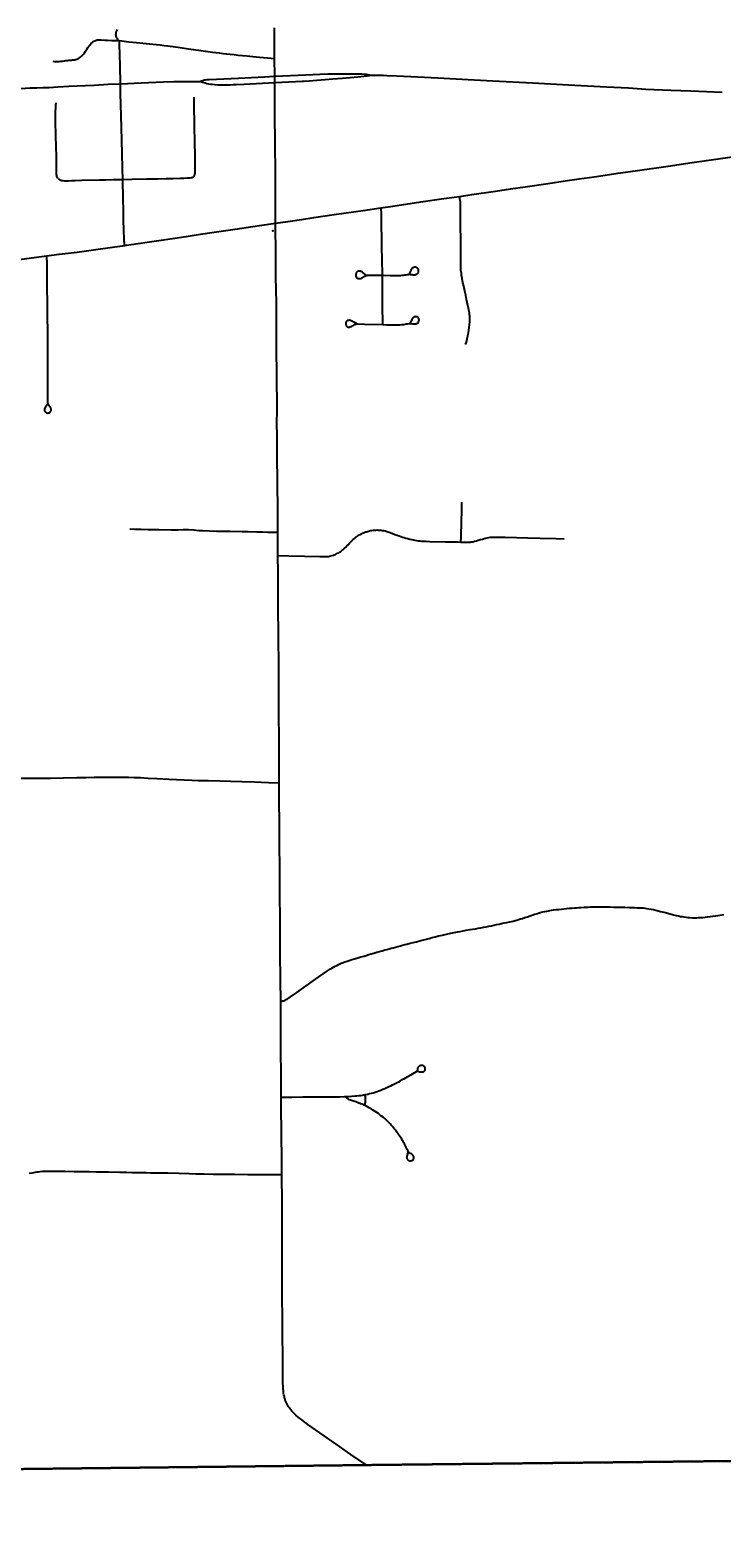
# Model space of a CAD drawing. Header units: feet. Extents: x 2113747 to 2516209, y 960708 to 1356798.
# Tile 5 of 92: x 2284155 to 2291170, y 1089995 to 1105294. Entities that reach past the tile are written whole.
import ezdxf

# ---------------------------------------------------------------- set-up
doc = ezdxf.new("R2010")
doc.units = ezdxf.units.FT
doc.header["$LTSCALE"] = 20
doc.header["$MEASUREMENT"] = 0
doc.linetypes.add('OhDOT_USTN3', pattern=[0.22, 0.165, -0.055])
for name, color, linetype in [('GM_X_Adjacent_County', 251, 'OhDOT_USTN3'), ('GM_X_County', 251, 'OhDOT_USTN3'), ('GM_X_County_Road', 3, 'Continuous'), ('GM_X_State_Location', 251, 'Continuous'), ('GM_X_State_Route', 1, 'Continuous'), ('GM_X_Township', 251, 'OhDOT_USTN3'), ('GM_X_Township_Road', 4, 'Continuous'), ('GM_X_Township_Subdivision', 4, 'Continuous'), ('GM_X_Unincorporated_Location', 2, 'Continuous'), ('GM_X_US_Route', 1, 'Continuous')]:
    doc.layers.add(name, color=color, linetype=linetype)
doc.styles.add('Styledgn030', font='dgn030.shx')

msp = doc.modelspace()

# ---------------------------------------------------------------- linework, layer by layer
at = {"layer": 'GM_X_Adjacent_County', "flags": 128}
msp.add_lwpolyline([(2346501, 996686), (2346283, 996665), (2345680, 996660), (2344145, 996646), (2344130, 996649), (2344060, 996659), (2344005, 996663), (2343946, 996664), (2343923, 996665), (2343899, 996665), (2343806, 996663), (2343772, 996662), (2343731, 996662), (2343640, 996661), (2343440, 996660), (2343358, 996661), (2343347, 996661), (2343337, 996662), (2343275, 996668), (2343254, 996670), (2343129, 996670), (2342883, 996665), (2342703, 996664), (2342492, 996666), (2342051, 996672), (2342025, 996674), (2342005, 996677), (2341988, 996683), (2338743, 996679), (2335510, 996692), (2333434, 996701), (2332100, 996700), (2329181, 996697), (2329152, 995411), (2329124, 994175), (2326840, 994249), (2326566, 994258), (2323302, 994364), (2318495, 994521), (2318418, 991580), (2318389, 990457), (2318357, 989169), (2318255, 985163), (2318188, 982547), (2318166, 981646), (2318061, 978159), (2317909, 973125), (2317887, 972409), (2317774, 968635), (2317750, 967874), (2315491, 967887), (2314260, 967896), (2311196, 967914), (2309088, 967943), (2307368, 967969), (2304256, 968014), (2303811, 968017), (2303354, 968019), (2303003, 968024), (2302648, 968030), (2302233, 968036), (2301830, 968022), (2300402, 968044), (2300069, 968049), (2297101, 968095), (2296592, 968103), (2292919, 968108), (2288216, 968150), (2287501, 968160), (2286951, 968168), (2285626, 968187), (2280722, 968218), (2272659, 968235), (2270238, 968238), (2265711, 968240), (2264331, 968240), (2260640, 968285), (2260946, 968539), (2261456, 968823), (2262477, 969650), (2262984, 969822), (2263502, 969934), (2264011, 970226), (2264085, 970742), (2263732, 971249), (2263225, 971652), (2263021, 971730), (2262781, 971821), (2262721, 971844), (2262214, 971872), (2261703, 971959), (2260105, 972490), (2259584, 972510), (2259079, 972653), (2258559, 972903), (2258050, 972955), (2257525, 973068), (2256998, 973008), (2256626, 972503), (2255796, 970471), (2255025, 968928), (2254521, 968572), (2253837, 968476), (2253355, 968407), (2252800, 968322), (2251259, 968089), (2245496, 967220), (2243670, 966925), (2240387, 966394), (2235785, 965650), (2235507, 965607), (2232817, 965186), (2232372, 965117), (2231408, 964969), (2231146, 964928), (2230233, 964788), (2224423, 963889), (2224410, 963887), (2223431, 963729), (2220392, 963239), (2216348, 962587), (2213677, 962155), (2211388, 961785), (2205329, 960811), (2204689, 960708), (2204662, 968294), (2204646, 972822), (2204646, 972877), (2204618, 980822), (2204600, 985576), (2204621, 987650), (2204548, 994125), (2204539, 995545), (2204528, 997304), (2204524, 998046), (2204498, 1002246), (2204460, 1006231), (2204446, 1007585), (2204396, 1012421), (2204391, 1012891), (2204405, 1018278), (2204394, 1019758), (2204396, 1020517), (2204379, 1020841), (2204391, 1021803), (2204388, 1022494), (2204388, 1022770), (2204388, 1022837), (2204387, 1023044), (2204303, 1026249), (2204359, 1029499), (2204344, 1030439), (2204262, 1034310), (2204255, 1035776), (2204229, 1040690), (2204199, 1046565), (2204184, 1049044), (2204131, 1055650), (2204109, 1058317), (2204108, 1058407), (2204102, 1059211), (2204097, 1059892), (2204085, 1062073), (2204074, 1062671), (2204592, 1062652), (2205426, 1062621), (2210448, 1062486), (2212077, 1062442), (2214252, 1062298), (2216024, 1062234), (2218716, 1062135), (2224371, 1061928), (2226221, 1061860), (2226856, 1061837), (2228638, 1061772), (2234873, 1061544), (2237828, 1061436), (2239174, 1061390), (2240259, 1061347), (2240479, 1061338), (2245773, 1061157), (2247613, 1061077), (2251064, 1060965), (2252022, 1060939), (2254917, 1060860), (2259350, 1060738), (2259905, 1060723), (2262069, 1060670), (2262468, 1060662), (2262494, 1060660), (2262578, 1060658), (2262905, 1060648), (2263523, 1060622), (2264179, 1060605), (2264764, 1060590), (2266030, 1060558), (2267009, 1060529), (2267105, 1064278), (2267119, 1064405), (2267123, 1064546), (2267218, 1067680), (2267224, 1068546), (2267310, 1072879), (2267407, 1076551), (2267570, 1083741), (2267583, 1084035), (2267594, 1084592), (2267628, 1085890), (2267674, 1087762), (2267760, 1089304), (2267778, 1090418), (2268200, 1090405), (2270733, 1090435), (2271751, 1090471), (2272585, 1090487), (2273842, 1090511), (2274067, 1090515), (2275300, 1090545), (2275354, 1090544), (2275965, 1090561), (2276111, 1090564), (2279737, 1090638), (2280571, 1090646), (2281184, 1090660), (2283974, 1090692), (2287536, 1090733), (2291695, 1090779), (2294190, 1090795), (2294565, 1090800), (2298147, 1090820), (2299145, 1090827), (2299895, 1090831), (2301402, 1090840), (2307056, 1090903), (2313863, 1090917), (2318107, 1090974), (2324108, 1091056), (2326732, 1091091), (2326938, 1091094), (2328615, 1091117), (2328725, 1091118), (2331837, 1091161), (2333216, 1091180), (2335157, 1091206), (2341799, 1091296), (2342697, 1091308), (2345661, 1091348), (2348514, 1091386), (2352195, 1091435), (2355371, 1091477), (2358848, 1091522), (2358880, 1089100), (2358989, 1081862), (2359077, 1075795), (2359100, 1074264), (2359117, 1073113), (2359120, 1072859), (2359123, 1070999), (2359121, 1070553), (2359149, 1069014), (2359151, 1068908), (2359157, 1068672), (2359167, 1068297), (2359175, 1067907), (2359177, 1067589), (2359186, 1066908), (2359192, 1066862), (2359197, 1066642), (2359199, 1066419), (2359201, 1066097), (2359204, 1065780), (2359209, 1065466), (2359220, 1064937), (2359220, 1064806), (2359227, 1064612), (2359227, 1064330), (2359261, 1063309), (2359263, 1063113), (2359267, 1062870), (2359287, 1061492), (2359309, 1060000), (2359372, 1054688), (2359375, 1054438), (2359384, 1053642), (2359405, 1051846), (2359411, 1051373), (2359435, 1049379), (2359498, 1044029), (2359500, 1043884), (2359531, 1041219), (2359561, 1038682), (2359563, 1038569), (2359598, 1035611), (2359633, 1032629), (2359687, 1028035), (2359700, 1026946), (2359745, 1022879), (2359781, 1019525), (2359871, 1011833), (2360041, 1004528), (2360047, 1003475), (2360075, 1000767), (2360086, 1000743), (2360092, 1000724), (2360095, 1000700), (2360092, 1000665), (2360090, 1000651), (2360085, 1000617), (2360080, 1000554), (2360079, 1000500), (2360082, 1000454), (2360084, 1000441), (2360087, 1000429), (2360088, 1000406), (2360088, 1000358), (2360097, 998033), (2360102, 996698), (2359652, 996691), (2358952, 996686), (2358943, 996687), (2358419, 996691), (2358033, 996691), (2357318, 996684), (2357119, 996682), (2357033, 996681), (2356729, 996679), (2356356, 996674), (2355850, 996669), (2355636, 996665), (2355399, 996667), (2355207, 996668), (2354923, 996669), (2354630, 996666), (2354311, 996664), (2353876, 996661), (2353810, 996664), (2353790, 996667), (2353730, 996667), (2353580, 996667), (2353354, 996664), (2353227, 996661), (2352936, 996661), (2352543, 996665), (2351984, 996653), (2350868, 996644), (2350165, 996644), (2349779, 996645), (2349617, 996647), (2349487, 996647), (2349403, 996652), (2349327, 996658), (2349265, 996660), (2349206, 996662), (2349161, 996661), (2349080, 996658), (2348736, 996661), (2347330, 996649), (2347068, 996654), (2346837, 996655), (2346771, 996660), (2346660, 996673), (2346582, 996686), (2346523, 996692), (2346501, 996686)], dxfattribs=at)
at = {"layer": 'GM_X_County', "flags": 128}
msp.add_lwpolyline([(2353397, 1222451), (2356858, 1222526), (2358764, 1222568), (2364180, 1222723), (2365829, 1222755), (2369645, 1222836), (2372194, 1222881), (2374472, 1222924), (2379690, 1223029), (2379735, 1219826), (2379742, 1219374), (2379833, 1216178), (2380014, 1209139), (2380003, 1203413), (2380022, 1202249), (2380179, 1195356), (2380181, 1194352), (2380359, 1187412), (2380412, 1186569), (2380419, 1184193), (2380463, 1181823), (2380682, 1170163), (2380746, 1166807), (2380771, 1165044), (2380824, 1161382), (2380824, 1161039), (2380878, 1157552), (2380892, 1156694), (2381026, 1152330), (2381034, 1152023), (2381158, 1145150), (2381235, 1140057), (2381269, 1137568), (2381334, 1132856), (2381336, 1132676), (2381343, 1132210), (2381380, 1130882), (2381388, 1130504), (2381409, 1129491), (2381422, 1128859), (2381524, 1123853), (2381544, 1122872), (2381624, 1118858), (2381679, 1116097), (2382044, 1104151), (2382074, 1096083), (2382125, 1091787), (2380307, 1091766), (2379221, 1091753), (2378988, 1091751), (2374063, 1091696), (2368829, 1091637), (2365146, 1091594), (2364291, 1091584), (2363494, 1091575), (2360811, 1091544), (2360599, 1091542), (2358848, 1091522), (2355371, 1091477), (2352195, 1091435), (2348514, 1091386), (2345661, 1091348), (2342697, 1091308), (2341799, 1091296), (2335157, 1091206), (2333216, 1091180), (2331837, 1091161), (2328725, 1091118), (2328615, 1091117), (2326938, 1091094), (2326732, 1091091), (2324108, 1091056), (2318107, 1090974), (2313863, 1090917), (2307056, 1090903), (2301402, 1090840), (2299895, 1090831), (2299145, 1090827), (2298147, 1090820), (2294565, 1090800), (2294190, 1090795), (2291695, 1090779), (2287536, 1090733), (2283974, 1090692), (2281184, 1090660), (2280571, 1090646), (2279737, 1090638), (2276111, 1090564), (2275965, 1090561), (2275354, 1090544), (2275300, 1090545), (2274067, 1090515), (2274049, 1092053), (2274045, 1093010), (2274019, 1094549), (2274003, 1096382), (2273944, 1101977), (2273923, 1103969), (2273928, 1105260), (2273895, 1107881), (2273890, 1108659), (2273892, 1109492), (2273890, 1109708), (2273889, 1109866), (2273885, 1110318), (2273884, 1110420), (2273881, 1110748), (2273878, 1111173), (2273872, 1111794), (2273868, 1112294), (2273861, 1113069), (2273860, 1113281), (2273857, 1113575), (2273857, 1113636), (2273852, 1114201), (2273851, 1114281), (2273848, 1114656), (2273845, 1115019), (2273878, 1116829), (2273877, 1118817), (2273859, 1119170), (2273866, 1121327), (2273809, 1124393), (2273800, 1125028), (2273794, 1125938), (2273794, 1126045), (2273791, 1126395), (2273784, 1127599), (2273782, 1127896), (2273782, 1128013), (2273776, 1128908), (2273762, 1131307), (2273735, 1134958), (2273727, 1137672), (2273708, 1143906), (2273707, 1144117), (2273652, 1147706), (2273648, 1148193), (2273645, 1148717), (2273636, 1149823), (2273632, 1150488), (2273596, 1155295), (2273585, 1158808), (2273560, 1160546), (2273539, 1163372), (2273486, 1167056), (2273465, 1168621), (2273462, 1168895), (2273426, 1173044), (2273428, 1173104), (2273415, 1174720), (2273392, 1176176), (2273394, 1176620), (2273384, 1177023), (2273358, 1177776), (2273351, 1179125), (2273359, 1179654), (2273321, 1182083), (2273216, 1187364), (2273164, 1190519), (2273176, 1191453), (2273228, 1192712), (2273152, 1195400), (2273193, 1198453), (2273071, 1206556), (2272991, 1215563), (2272975, 1216501), (2272977, 1217406), (2272968, 1218487), (2272962, 1219225), (2272959, 1219527), (2272955, 1219996), (2272952, 1220381), (2272949, 1220734), (2272946, 1221095), (2272941, 1221646), (2274226, 1221624), (2276584, 1221584), (2279436, 1221567), (2287284, 1221586), (2287634, 1221587), (2288155, 1221588), (2289133, 1221589), (2291838, 1221592), (2294724, 1221588), (2295595, 1221591), (2298613, 1221605), (2299175, 1221609), (2303374, 1221676), (2308426, 1221766), (2313088, 1221841), (2315600, 1221874), (2319071, 1221920), (2326584, 1222061), (2327982, 1222076), (2333341, 1222133), (2335682, 1222157), (2338510, 1222201), (2341239, 1222245), (2343737, 1222286), (2344324, 1222288), (2349300, 1222361), (2350843, 1222395), (2353397, 1222451)], dxfattribs=at)
at = {"layer": 'GM_X_County_Road', "flags": 128}
for points in [[(2288510, 1103607), (2288633, 1103626), (2288876, 1103661), (2289026, 1103683), (2289177, 1103705), (2289408, 1103739), (2289580, 1103763), (2289722, 1103784), (2289874, 1103805), (2290119, 1103841), (2290337, 1103872), (2290626, 1103915), (2290870, 1103951), (2291014, 1103972), (2291202, 1103999), (2291366, 1104023), (2291484, 1104041), (2291586, 1104056), (2291639, 1104063)], [(2287712, 1103491), (2287834, 1103509), (2288117, 1103550), (2288352, 1103584), (2288510, 1103607)], [(2286644, 1103335), (2286770, 1103353), (2286906, 1103373), (2287031, 1103392), (2287239, 1103422), (2287534, 1103465), (2287712, 1103491)], [(2285116, 1103109), (2285133, 1103112), (2285460, 1103160), (2285737, 1103201), (2285840, 1103216)], [(2285840, 1103216), (2285974, 1103236), (2286233, 1103275), (2286482, 1103311), (2286644, 1103335)], [(2284322, 1103002), (2284451, 1103019), (2284633, 1103042), (2284797, 1103064), (2284989, 1103090), (2285116, 1103109)], [(2283699, 1102920), (2283914, 1102949), (2284146, 1102979), (2284322, 1103002)], [(2284044, 1097703), (2284360, 1097705), (2284495, 1097707), (2284628, 1097709), (2284723, 1097711), (2284805, 1097713), (2285016, 1097714), (2285093, 1097714), (2285153, 1097713), (2285215, 1097711), (2285275, 1097709), (2285353, 1097705), (2285442, 1097700), (2285563, 1097694), (2285796, 1097684), (2285863, 1097681), (2285962, 1097678), (2286082, 1097675), (2286186, 1097672), (2286303, 1097668), (2286428, 1097665), (2286572, 1097659), (2286681, 1097655)]]:
    msp.add_lwpolyline(points, dxfattribs=at)
at = {"layer": 'GM_X_State_Route', "flags": 128}
for points in [[(2286637, 1104842), (2286634, 1104993), (2286634, 1105006), (2286633, 1105065), (2286632, 1105317)], [(2286638, 1104763), (2286637, 1104826), (2286637, 1104842)], [(2286638, 1104430), (2286637, 1104458), (2286638, 1104763)], [(2286644, 1103335), (2286644, 1103337), (2286644, 1103652), (2286643, 1103831), (2286640, 1104157), (2286638, 1104430)], [(2286659, 1101218), (2286658, 1101262), (2286659, 1101486), (2286657, 1101760), (2286655, 1102094), (2286652, 1102405), (2286652, 1102526), (2286648, 1102789), (2286647, 1102999), (2286644, 1103335)], [(2287564, 1090734), (2287409, 1090842), (2287258, 1090946), (2287093, 1091060), (2286970, 1091146), (2286909, 1091191), (2286874, 1091218), (2286848, 1091241), (2286821, 1091268), (2286809, 1091281), (2286798, 1091294), (2286789, 1091307), (2286781, 1091317), (2286773, 1091328), (2286767, 1091339), (2286760, 1091351), (2286754, 1091365), (2286749, 1091378), (2286743, 1091393), (2286740, 1091402), (2286736, 1091416), (2286733, 1091429), (2286729, 1091446), (2286726, 1091461), (2286725, 1091473), (2286724, 1091487), (2286722, 1091505), (2286720, 1091537), (2286719, 1091559), (2286718, 1091590), (2286718, 1091638), (2286718, 1091852), (2286716, 1092036), (2286714, 1092214), (2286712, 1092452), (2286711, 1092881), (2286710, 1093044), (2286710, 1093178), (2286710, 1093393), (2286708, 1093680), (2286707, 1093792), (2286704, 1094129), (2286702, 1094342), (2286701, 1094466), (2286700, 1094743), (2286699, 1094887), (2286698, 1095196), (2286697, 1095313), (2286696, 1095441), (2286694, 1095652), (2286691, 1095930), (2286690, 1096281), (2286688, 1096511), (2286686, 1096812), (2286685, 1097009), (2286684, 1097225), (2286682, 1097493), (2286681, 1097655), (2286681, 1097757), (2286679, 1098064), (2286677, 1098389), (2286677, 1098574), (2286676, 1098854), (2286674, 1099123), (2286672, 1099466), (2286669, 1099787), (2286667, 1099962), (2286667, 1100200), (2286666, 1100431), (2286663, 1100697), (2286661, 1100984), (2286659, 1101218)]]:
    msp.add_lwpolyline(points, dxfattribs=at)
at = {"layer": 'GM_X_Township', "flags": 128}
msp.add_lwpolyline([(2273939, 1118799), (2275473, 1118800), (2276682, 1118792), (2278026, 1118784), (2278095, 1118774), (2278181, 1118783), (2279102, 1118777), (2279390, 1118776), (2284462, 1118744), (2286495, 1118732), (2291590, 1118700), (2291694, 1118700), (2298613, 1118657), (2299080, 1118654), (2299073, 1112956), (2299072, 1110035), (2299092, 1106995), (2299110, 1104924), (2299110, 1104784), (2299121, 1100750), (2299131, 1096372), (2299145, 1090827), (2298147, 1090820), (2294565, 1090800), (2294190, 1090795), (2291695, 1090779), (2287536, 1090733), (2283974, 1090692), (2281184, 1090660), (2280571, 1090646), (2279737, 1090638), (2276111, 1090564), (2275965, 1090561), (2275354, 1090544), (2275300, 1090545), (2274067, 1090515), (2274049, 1092053), (2274045, 1093010), (2274019, 1094549), (2274003, 1096382), (2273944, 1101977), (2273923, 1103969), (2273928, 1105260), (2273895, 1107881), (2273890, 1108659), (2273892, 1109492), (2273890, 1109708), (2273889, 1109866), (2273885, 1110318), (2273884, 1110420), (2273881, 1110748), (2273878, 1111173), (2273872, 1111794), (2273868, 1112294), (2273861, 1113069), (2273860, 1113281), (2273857, 1113575), (2273857, 1113636), (2273852, 1114201), (2273851, 1114281), (2273848, 1114656), (2273845, 1115019), (2273878, 1116829), (2273877, 1118817), (2273939, 1118799)], dxfattribs=at)
at = {"layer": 'GM_X_Township_Road', "flags": 128}
for points in [[(2285036, 1105300), (2285029, 1105279), (2285025, 1105265), (2285023, 1105253), (2285022, 1105246), (2285023, 1105238), (2285024, 1105231), (2285027, 1105222), (2285031, 1105215), (2285036, 1105208), (2285042, 1105200), (2285052, 1105187)], [(2285052, 1105187), (2285084, 1105184), (2285157, 1105176), (2285233, 1105168), (2285367, 1105155), (2285435, 1105148), (2285474, 1105144), (2285514, 1105139), (2285548, 1105135), (2285575, 1105132), (2285606, 1105129), (2285676, 1105118), (2285762, 1105105), (2285886, 1105087), (2286003, 1105071), (2286073, 1105063), (2286109, 1105058), (2286148, 1105054), (2286184, 1105049), (2286223, 1105045), (2286264, 1105041), (2286310, 1105037), (2286353, 1105033), (2286415, 1105027), (2286481, 1105021), (2286562, 1105013), (2286634, 1105006)], [(2286696, 1095441), (2286709, 1095442), (2286718, 1095443), (2286727, 1095445), (2286734, 1095448), (2286741, 1095451), (2286750, 1095456), (2286760, 1095462), (2286795, 1095486), (2286860, 1095530), (2287050, 1095663), (2287162, 1095742), (2287181, 1095755), (2287200, 1095767), (2287216, 1095777), (2287232, 1095786), (2287250, 1095795), (2287266, 1095804), (2287283, 1095812), (2287296, 1095818), (2287311, 1095825), (2287329, 1095832), (2287347, 1095839), (2287369, 1095846), (2287389, 1095853), (2287417, 1095862), (2287444, 1095870), (2287478, 1095880), (2287508, 1095889), (2287541, 1095898), (2287562, 1095905), (2287590, 1095913), (2287614, 1095921), (2287641, 1095928), (2287670, 1095937), (2287698, 1095944), (2287724, 1095952), (2287751, 1095960), (2287772, 1095966), (2287795, 1095972), (2287815, 1095978), (2287836, 1095983), (2287861, 1095990), (2287883, 1095996), (2287910, 1096002), (2287932, 1096008), (2287954, 1096014), (2287976, 1096019), (2288009, 1096028), (2288041, 1096036), (2288073, 1096044), (2288117, 1096055), (2288160, 1096067), (2288203, 1096078), (2288231, 1096085), (2288262, 1096093), (2288297, 1096102), (2288337, 1096111), (2288378, 1096121), (2288421, 1096130), (2288455, 1096138), (2288488, 1096144), (2288517, 1096149), (2288547, 1096155), (2288577, 1096160), (2288616, 1096167), (2288642, 1096171), (2288670, 1096176), (2288700, 1096181), (2288726, 1096185), (2288755, 1096191), (2288779, 1096195), (2288807, 1096201), (2288834, 1096206), (2288857, 1096211), (2288884, 1096217), (2288911, 1096223), (2288937, 1096228), (2288964, 1096234), (2288991, 1096240), (2289016, 1096245), (2289036, 1096249), (2289053, 1096253), (2289074, 1096258), (2289090, 1096262), (2289109, 1096268), (2289129, 1096275), (2289149, 1096281), (2289173, 1096288), (2289200, 1096297), (2289225, 1096305), (2289253, 1096315), (2289273, 1096322), (2289287, 1096327), (2289301, 1096331), (2289318, 1096336), (2289337, 1096342), (2289356, 1096347), (2289375, 1096351), (2289396, 1096355), (2289412, 1096358), (2289427, 1096360), (2289444, 1096363), (2289463, 1096366), (2289490, 1096369), (2289515, 1096372), (2289543, 1096375), (2289569, 1096378), (2289596, 1096380), (2289623, 1096383), (2289647, 1096385), (2289674, 1096387), (2289696, 1096389), (2289720, 1096391), (2289744, 1096392), (2289772, 1096394), (2289795, 1096395), (2289813, 1096396), (2289837, 1096397), (2289858, 1096398), (2289882, 1096398), (2289908, 1096398), (2289943, 1096398), (2289967, 1096398), (2289993, 1096398), (2290033, 1096397), (2290071, 1096396), (2290115, 1096395), (2290153, 1096394), (2290187, 1096393), (2290234, 1096391), (2290284, 1096390), (2290308, 1096389), (2290331, 1096388), (2290356, 1096387), (2290372, 1096386), (2290390, 1096383), (2290410, 1096381), (2290429, 1096378), (2290452, 1096373), (2290476, 1096369), (2290502, 1096363), (2290525, 1096358), (2290549, 1096352), (2290597, 1096340), (2290623, 1096333), (2290679, 1096318), (2290708, 1096311), (2290732, 1096305), (2290752, 1096301), (2290766, 1096298), (2290785, 1096295), (2290808, 1096292), (2290828, 1096290), (2290850, 1096288), (2290872, 1096287), (2290895, 1096287), (2290915, 1096287), (2290933, 1096288), (2290955, 1096289), (2290977, 1096291), (2291000, 1096293), (2291023, 1096296), (2291051, 1096299), (2291079, 1096303), (2291110, 1096308), (2291150, 1096313), (2291191, 1096320)], [(2284146, 1093695), (2284177, 1093700), (2284209, 1093705), (2284224, 1093708), (2284240, 1093710), (2284257, 1093711), (2284282, 1093714), (2284298, 1093714), (2284315, 1093715), (2284330, 1093716), (2284349, 1093716), (2284387, 1093716), (2284417, 1093715), (2284458, 1093715), (2284506, 1093714), (2284602, 1093713), (2284670, 1093713), (2284753, 1093711), (2284827, 1093710), (2284896, 1093709), (2284950, 1093708), (2285060, 1093706), (2285132, 1093704), (2285188, 1093703), (2285232, 1093702), (2285276, 1093702), (2285331, 1093701), (2285375, 1093700), (2285417, 1093699), (2285461, 1093699), (2285551, 1093697), (2285663, 1093694), (2285772, 1093691), (2285837, 1093689), (2285919, 1093688), (2286010, 1093686), (2286231, 1093684), (2286364, 1093683), (2286626, 1093681), (2286680, 1093680), (2286708, 1093680)]]:
    msp.add_lwpolyline(points, dxfattribs=at)
at = {"layer": 'GM_X_Township_Subdivision', "flags": 128}
for points in [[(2284386, 1104978), (2284403, 1104977), (2284418, 1104977), (2284434, 1104977), (2284451, 1104977), (2284467, 1104978), (2284484, 1104980), (2284504, 1104982), (2284518, 1104984), (2284533, 1104985), (2284549, 1104988), (2284562, 1104989), (2284573, 1104990), (2284584, 1104991), (2284596, 1104992), (2284609, 1104994), (2284620, 1104997), (2284629, 1105000), (2284637, 1105003), (2284646, 1105007), (2284654, 1105012), (2284663, 1105018), (2284673, 1105026), (2284680, 1105033), (2284687, 1105040), (2284696, 1105051), (2284705, 1105064), (2284716, 1105080), (2284729, 1105100), (2284741, 1105118), (2284750, 1105130), (2284759, 1105142), (2284767, 1105153), (2284773, 1105160), (2284780, 1105166), (2284786, 1105172), (2284794, 1105178), (2284802, 1105182), (2284810, 1105186), (2284817, 1105189), (2284827, 1105192), (2284836, 1105194), (2284846, 1105195), (2284854, 1105195), (2284864, 1105195), (2284877, 1105195), (2284912, 1105193), (2284939, 1105191), (2284985, 1105189), (2285011, 1105188), (2285033, 1105188), (2285052, 1105187)], [(2285070, 1104750), (2285068, 1104935), (2285063, 1105151), (2285063, 1105161), (2285062, 1105168), (2285060, 1105174), (2285057, 1105180), (2285052, 1105187)], [(2285085, 1104175), (2285082, 1104303), (2285079, 1104428), (2285073, 1104651), (2285070, 1104750)], [(2285801, 1103800), (2285806, 1103803), (2285811, 1103806), (2285815, 1103809), (2285818, 1103813), (2285821, 1103818), (2285824, 1103824), (2285825, 1103832), (2285827, 1103844), (2285827, 1103858), (2285828, 1103873), (2285829, 1103903), (2285828, 1104019), (2285826, 1104164), (2285823, 1104314), (2285822, 1104378), (2285821, 1104415), (2285820, 1104450), (2285820, 1104511), (2285820, 1104564), (2285820, 1104612)], [(2284439, 1103787), (2284435, 1103792), (2284432, 1103797), (2284429, 1103803), (2284427, 1103810), (2284425, 1103820), (2284424, 1103828), (2284423, 1103839), (2284423, 1103852), (2284423, 1103866), (2284423, 1103880), (2284423, 1103903), (2284422, 1103983), (2284421, 1104008), (2284421, 1104041), (2284419, 1104082), (2284418, 1104110), (2284418, 1104140), (2284416, 1104199), (2284412, 1104394), (2284412, 1104426), (2284413, 1104476), (2284414, 1104500), (2284416, 1104527), (2284418, 1104556)], [(2285094, 1103779), (2285092, 1103893), (2285088, 1104042), (2285085, 1104175)], [(2284439, 1103787), (2284444, 1103784), (2284448, 1103780), (2284454, 1103777), (2284461, 1103774), (2284465, 1103772), (2284471, 1103771), (2284478, 1103769), (2284487, 1103767), (2284503, 1103766), (2284519, 1103765), (2284540, 1103766), (2284573, 1103767), (2284612, 1103769), (2284678, 1103771), (2284858, 1103774), (2284923, 1103776), (2284996, 1103777), (2285094, 1103779)], [(2285094, 1103779), (2285187, 1103781), (2285340, 1103784), (2285393, 1103785), (2285448, 1103786), (2285535, 1103787), (2285601, 1103789), (2285679, 1103791), (2285715, 1103792), (2285747, 1103794), (2285765, 1103795), (2285778, 1103796), (2285790, 1103798), (2285801, 1103800)], [(2285116, 1103109), (2285113, 1103125), (2285111, 1103140), (2285109, 1103150), (2285108, 1103160), (2285108, 1103177), (2285107, 1103200), (2285105, 1103240), (2285105, 1103282), (2285103, 1103352), (2285103, 1103410), (2285101, 1103500), (2285100, 1103548), (2285098, 1103617), (2285097, 1103653), (2285096, 1103703), (2285095, 1103762), (2285094, 1103779)], [(2288571, 1102104), (2288579, 1102128), (2288584, 1102145), (2288588, 1102161), (2288592, 1102177), (2288595, 1102191), (2288598, 1102206), (2288601, 1102227), (2288604, 1102247), (2288608, 1102279), (2288611, 1102300), (2288612, 1102313), (2288613, 1102327), (2288614, 1102344), (2288614, 1102359), (2288614, 1102372), (2288613, 1102393), (2288611, 1102408), (2288610, 1102422), (2288608, 1102438), (2288604, 1102455), (2288601, 1102471), (2288594, 1102499), (2288588, 1102531), (2288581, 1102561), (2288572, 1102604), (2288564, 1102645), (2288557, 1102679), (2288553, 1102697), (2288548, 1102717), (2288541, 1102750), (2288537, 1102772), (2288534, 1102792), (2288531, 1102808), (2288528, 1102826), (2288526, 1102841), (2288524, 1102854), (2288523, 1102866), (2288523, 1102881), (2288522, 1102901), (2288522, 1102932), (2288522, 1102960), (2288523, 1103016), (2288522, 1103187), (2288520, 1103286), (2288519, 1103330), (2288519, 1103406), (2288520, 1103487), (2288520, 1103505), (2288520, 1103521), (2288520, 1103539), (2288518, 1103553), (2288517, 1103566), (2288514, 1103580), (2288512, 1103596), (2288510, 1103607)], [(2287727, 1102807), (2287725, 1102969), (2287723, 1103085), (2287721, 1103190), (2287720, 1103301), (2287720, 1103391), (2287719, 1103431), (2287717, 1103448), (2287715, 1103466), (2287714, 1103476), (2287712, 1103491)], [(2284335, 1101499), (2284312, 1101470), (2284308, 1101465), (2284305, 1101460), (2284303, 1101455), (2284301, 1101451), (2284300, 1101447), (2284300, 1101443), (2284300, 1101439), (2284300, 1101435), (2284301, 1101432), (2284303, 1101428), (2284305, 1101425), (2284307, 1101422), (2284310, 1101419), (2284313, 1101416), (2284316, 1101414), (2284320, 1101412), (2284324, 1101410), (2284327, 1101409), (2284332, 1101408), (2284336, 1101408), (2284340, 1101409), (2284344, 1101409), (2284349, 1101411), (2284354, 1101414), (2284357, 1101416), (2284359, 1101419), (2284361, 1101422), (2284363, 1101424), (2284366, 1101428), (2284367, 1101432), (2284368, 1101435), (2284369, 1101441), (2284369, 1101445), (2284369, 1101449), (2284368, 1101454), (2284366, 1101459), (2284363, 1101464), (2284361, 1101468), (2284353, 1101478), (2284343, 1101492), (2284339, 1101499), (2284337, 1101505), (2284336, 1101510), (2284336, 1101516), (2284335, 1101528), (2284336, 1101627), (2284335, 1101719), (2284334, 1101893), (2284333, 1102197), (2284330, 1102425), (2284330, 1102530), (2284328, 1102677), (2284329, 1102791), (2284328, 1102887), (2284328, 1102931), (2284327, 1102950), (2284326, 1102965), (2284324, 1102983), (2284322, 1103002)], [(2287564, 1102808), (2287531, 1102832), (2287524, 1102837), (2287518, 1102841), (2287513, 1102844), (2287508, 1102846), (2287503, 1102847), (2287498, 1102848), (2287493, 1102849), (2287488, 1102848), (2287483, 1102847), (2287479, 1102846), (2287475, 1102844), (2287472, 1102842), (2287468, 1102838), (2287465, 1102834), (2287462, 1102830), (2287460, 1102825), (2287458, 1102820), (2287457, 1102815), (2287457, 1102810), (2287457, 1102805), (2287458, 1102801), (2287459, 1102796), (2287461, 1102792), (2287463, 1102788), (2287466, 1102784), (2287469, 1102780), (2287474, 1102777), (2287479, 1102775), (2287485, 1102772), (2287492, 1102772), (2287496, 1102772), (2287502, 1102773), (2287509, 1102775), (2287515, 1102777), (2287522, 1102781), (2287534, 1102788), (2287544, 1102794), (2287552, 1102798), (2287562, 1102803), (2287570, 1102805), (2287578, 1102807), (2287586, 1102808), (2287595, 1102808), (2287646, 1102807), (2287727, 1102807)], [(2287727, 1102807), (2287737, 1102807), (2287805, 1102805), (2287889, 1102805), (2287912, 1102805), (2287929, 1102806), (2287942, 1102808), (2287955, 1102810), (2287969, 1102812), (2287982, 1102814), (2287991, 1102815), (2287997, 1102816), (2288004, 1102816), (2288013, 1102815), (2288020, 1102814), (2288029, 1102813), (2288039, 1102812), (2288047, 1102811), (2288052, 1102811), (2288058, 1102812), (2288063, 1102813), (2288067, 1102815), (2288071, 1102817), (2288075, 1102818), (2288080, 1102821), (2288085, 1102825), (2288088, 1102828), (2288091, 1102832), (2288092, 1102835), (2288094, 1102840), (2288095, 1102845), (2288095, 1102850), (2288094, 1102856), (2288093, 1102860), (2288092, 1102865), (2288090, 1102870), (2288088, 1102874), (2288085, 1102877), (2288082, 1102880), (2288078, 1102882), (2288074, 1102884), (2288070, 1102886), (2288065, 1102887), (2288061, 1102888), (2288055, 1102887), (2288051, 1102887), (2288045, 1102885), (2288040, 1102883), (2288036, 1102881), (2288031, 1102877), (2288027, 1102874), (2288024, 1102870), (2288019, 1102865), (2288015, 1102859), (2288013, 1102854), (2288011, 1102849), (2287999, 1102822)], [(2287733, 1102306), (2287730, 1102505), (2287729, 1102648), (2287728, 1102738), (2287727, 1102807)], [(2287465, 1102316), (2287416, 1102342), (2287410, 1102345), (2287404, 1102347), (2287398, 1102349), (2287393, 1102350), (2287389, 1102350), (2287384, 1102349), (2287380, 1102348), (2287374, 1102347), (2287371, 1102345), (2287367, 1102342), (2287364, 1102339), (2287361, 1102334), (2287359, 1102330), (2287357, 1102326), (2287357, 1102321), (2287356, 1102317), (2287356, 1102312), (2287357, 1102308), (2287357, 1102304), (2287359, 1102299), (2287360, 1102295), (2287363, 1102292), (2287365, 1102289), (2287368, 1102287), (2287370, 1102284), (2287373, 1102282), (2287377, 1102281), (2287380, 1102280), (2287384, 1102279), (2287389, 1102279), (2287394, 1102280), (2287401, 1102282), (2287409, 1102285), (2287414, 1102288), (2287422, 1102293), (2287430, 1102298), (2287438, 1102302), (2287445, 1102306), (2287450, 1102308), (2287456, 1102310), (2287460, 1102311), (2287466, 1102312), (2287472, 1102312), (2287483, 1102312), (2287545, 1102310), (2287733, 1102306)], [(2287733, 1102306), (2287773, 1102305), (2287792, 1102304), (2287808, 1102303), (2287830, 1102303), (2287853, 1102303), (2287876, 1102303), (2287904, 1102304), (2287923, 1102306), (2287945, 1102308), (2287969, 1102312), (2287986, 1102314), (2288001, 1102316), (2288010, 1102316), (2288020, 1102316), (2288033, 1102315), (2288041, 1102314), (2288052, 1102313), (2288060, 1102313), (2288067, 1102315), (2288073, 1102317), (2288079, 1102319), (2288084, 1102322), (2288089, 1102325), (2288093, 1102329), (2288095, 1102334), (2288097, 1102339), (2288098, 1102344), (2288099, 1102349), (2288099, 1102353), (2288099, 1102358), (2288098, 1102362), (2288097, 1102367), (2288095, 1102371), (2288092, 1102375), (2288089, 1102378), (2288086, 1102381), (2288081, 1102383), (2288075, 1102385), (2288070, 1102386), (2288066, 1102387), (2288061, 1102386), (2288055, 1102385), (2288051, 1102384), (2288047, 1102382), (2288043, 1102379), (2288038, 1102375), (2288034, 1102370), (2288029, 1102364), (2288026, 1102359), (2288008, 1102322)], [(2288524, 1100099), (2288525, 1100150), (2288528, 1100314), (2288532, 1100410), (2288534, 1100503)], [(2285167, 1100233), (2285213, 1100231), (2285281, 1100230), (2285351, 1100228), (2285459, 1100225), (2285587, 1100223), (2285649, 1100224), (2285708, 1100226), (2285735, 1100226), (2285761, 1100225), (2285816, 1100222), (2285865, 1100218), (2285905, 1100215), (2285974, 1100213), (2286049, 1100211), (2286131, 1100211), (2286183, 1100211), (2286304, 1100208), (2286367, 1100206), (2286455, 1100204), (2286511, 1100202), (2286566, 1100201), (2286667, 1100200)], [(2286667, 1099962), (2286779, 1099958), (2286938, 1099955), (2287094, 1099951), (2287118, 1099951), (2287134, 1099951), (2287147, 1099952), (2287160, 1099952), (2287171, 1099953), (2287182, 1099954), (2287191, 1099956), (2287204, 1099959), (2287217, 1099963), (2287230, 1099967), (2287240, 1099970), (2287251, 1099974), (2287262, 1099979), (2287273, 1099985), (2287284, 1099990), (2287294, 1099997), (2287305, 1100004), (2287315, 1100012), (2287325, 1100020), (2287335, 1100029), (2287344, 1100037), (2287355, 1100047), (2287367, 1100060), (2287380, 1100072), (2287392, 1100085), (2287408, 1100102), (2287422, 1100116), (2287432, 1100126), (2287444, 1100136), (2287455, 1100145), (2287465, 1100153), (2287475, 1100160), (2287483, 1100165), (2287492, 1100171), (2287503, 1100177), (2287514, 1100183), (2287526, 1100189), (2287537, 1100194), (2287548, 1100199), (2287557, 1100202), (2287565, 1100204), (2287575, 1100207), (2287586, 1100210), (2287596, 1100213), (2287607, 1100215), (2287620, 1100217), (2287633, 1100219), (2287647, 1100220), (2287662, 1100221), (2287673, 1100222), (2287686, 1100221), (2287701, 1100220), (2287714, 1100219), (2287726, 1100217), (2287740, 1100215), (2287754, 1100212), (2287771, 1100207), (2287786, 1100202), (2287807, 1100195), (2287831, 1100186), (2287855, 1100177), (2287878, 1100168), (2287896, 1100161), (2287915, 1100154), (2287930, 1100149), (2287947, 1100144), (2287965, 1100139), (2287986, 1100134), (2288006, 1100129), (2288026, 1100125), (2288042, 1100122), (2288058, 1100119), (2288073, 1100116), (2288090, 1100113), (2288106, 1100111), (2288125, 1100109), (2288148, 1100108), (2288172, 1100107), (2288206, 1100106), (2288364, 1100102), (2288491, 1100100), (2288524, 1100099)], [(2288524, 1100099), (2288561, 1100098), (2288593, 1100098), (2288605, 1100098), (2288616, 1100099), (2288629, 1100100), (2288644, 1100103), (2288663, 1100107), (2288682, 1100112), (2288700, 1100118), (2288720, 1100124), (2288742, 1100130), (2288760, 1100136), (2288776, 1100140), (2288791, 1100143), (2288806, 1100146), (2288819, 1100148), (2288833, 1100149), (2288851, 1100150), (2288870, 1100150), (2288898, 1100149), (2288974, 1100148), (2289201, 1100142), (2289328, 1100139), (2289491, 1100134), (2289570, 1100133)], [(2287552, 1094492), (2287581, 1094498), (2287597, 1094502), (2287616, 1094507), (2287635, 1094512), (2287654, 1094518), (2287674, 1094524), (2287692, 1094531), (2287712, 1094538), (2287731, 1094546), (2287752, 1094554), (2287773, 1094563), (2287794, 1094573), (2287814, 1094582), (2287831, 1094591), (2287850, 1094601), (2287871, 1094612), (2287893, 1094623), (2287911, 1094633), (2287929, 1094644), (2287951, 1094656), (2287984, 1094675), (2288017, 1094694), (2288034, 1094704), (2288073, 1094727), (2288078, 1094729), (2288084, 1094730), (2288089, 1094730), (2288094, 1094728), (2288099, 1094726), (2288105, 1094724), (2288113, 1094723), (2288120, 1094722), (2288126, 1094722), (2288133, 1094723), (2288138, 1094724), (2288143, 1094725), (2288148, 1094727), (2288151, 1094730), (2288155, 1094733), (2288158, 1094738), (2288160, 1094742), (2288161, 1094746), (2288161, 1094750), (2288161, 1094755), (2288161, 1094760), (2288160, 1094764), (2288158, 1094768), (2288157, 1094772), (2288154, 1094776), (2288151, 1094779), (2288148, 1094781), (2288144, 1094784), (2288140, 1094786), (2288136, 1094787), (2288132, 1094788), (2288128, 1094789), (2288124, 1094789), (2288120, 1094789), (2288115, 1094788), (2288109, 1094786), (2288105, 1094785), (2288101, 1094782), (2288097, 1094779), (2288094, 1094775), (2288091, 1094771), (2288088, 1094767), (2288085, 1094760), (2288083, 1094753), (2288080, 1094734)], [(2287359, 1094473), (2287381, 1094474), (2287417, 1094476), (2287450, 1094479), (2287468, 1094481), (2287489, 1094483), (2287509, 1094485), (2287527, 1094488), (2287552, 1094492)], [(2287550, 1094382), (2287551, 1094386), (2287552, 1094393), (2287553, 1094401), (2287555, 1094420), (2287556, 1094437), (2287557, 1094458), (2287556, 1094467), (2287555, 1094474), (2287554, 1094484), (2287552, 1094492)], [(2286701, 1094466), (2286810, 1094467), (2286922, 1094469), (2287011, 1094470), (2287091, 1094470), (2287167, 1094470), (2287244, 1094471), (2287297, 1094471), (2287341, 1094472), (2287359, 1094473)], [(2287550, 1094382), (2287550, 1094382), (2287537, 1094387), (2287523, 1094394), (2287506, 1094400), (2287457, 1094418), (2287415, 1094434), (2287394, 1094441), (2287385, 1094445), (2287379, 1094448), (2287373, 1094452), (2287367, 1094456), (2287365, 1094459), (2287362, 1094463), (2287360, 1094468), (2287359, 1094473)], [(2287988, 1093910), (2287975, 1093868), (2287974, 1093862), (2287973, 1093858), (2287974, 1093853), (2287974, 1093850), (2287975, 1093845), (2287977, 1093841), (2287980, 1093837), (2287982, 1093834), (2287986, 1093830), (2287990, 1093827), (2287993, 1093825), (2287997, 1093823), (2288003, 1093821), (2288008, 1093821), (2288013, 1093821), (2288018, 1093821), (2288023, 1093823), (2288028, 1093825), (2288034, 1093828), (2288039, 1093832), (2288042, 1093836), (2288044, 1093840), (2288045, 1093844), (2288046, 1093848), (2288046, 1093852), (2288046, 1093857), (2288045, 1093863), (2288043, 1093867), (2288041, 1093872), (2288037, 1093877), (2288033, 1093882), (2288028, 1093886), (2288021, 1093890), (2288013, 1093895), (2288004, 1093901), (2287997, 1093907), (2287993, 1093911), (2287989, 1093916), (2287984, 1093925), (2287978, 1093937), (2287970, 1093955), (2287961, 1093973), (2287952, 1093992), (2287945, 1094004), (2287938, 1094016), (2287932, 1094027), (2287925, 1094040), (2287917, 1094052), (2287909, 1094063), (2287901, 1094077), (2287892, 1094089), (2287884, 1094099), (2287875, 1094111), (2287866, 1094122), (2287859, 1094132), (2287851, 1094142), (2287841, 1094155), (2287830, 1094168), (2287818, 1094182), (2287810, 1094191), (2287795, 1094207), (2287779, 1094224), (2287766, 1094236), (2287751, 1094249), (2287734, 1094263), (2287719, 1094275), (2287706, 1094285), (2287697, 1094292), (2287688, 1094299), (2287672, 1094310), (2287653, 1094322), (2287637, 1094332), (2287625, 1094339), (2287612, 1094347), (2287593, 1094358), (2287576, 1094367), (2287562, 1094375), (2287550, 1094382)]]:
    msp.add_lwpolyline(points, dxfattribs=at)
at = {"layer": 'GM_X_Unincorporated_Location'}
msp.add_point((2286618, 1103256), dxfattribs=at)
at = {"layer": 'GM_X_US_Route', "flags": 128}
for points in [[(2284061, 1104703), (2284157, 1104707), (2284223, 1104709), (2284286, 1104711), (2284347, 1104713), (2284435, 1104718), (2284547, 1104724), (2284633, 1104729), (2284717, 1104732), (2284803, 1104736), (2284946, 1104744), (2285070, 1104750), (2285280, 1104760), (2285509, 1104770), (2285611, 1104772), (2285683, 1104773), (2285884, 1104773)], [(2285884, 1104773), (2285894, 1104779), (2285903, 1104783), (2285912, 1104786), (2285923, 1104789), (2285935, 1104791), (2285951, 1104793), (2285972, 1104794), (2286268, 1104808), (2286532, 1104821), (2286637, 1104826), (2286950, 1104841), (2287094, 1104846), (2287173, 1104849), (2287254, 1104851), (2287413, 1104852), (2287461, 1104851), (2287499, 1104851), (2287521, 1104850), (2287543, 1104848), (2287562, 1104846), (2287579, 1104844), (2287599, 1104841), (2287623, 1104838)], [(2285884, 1104773), (2285903, 1104766), (2285915, 1104762), (2285929, 1104758), (2285946, 1104753), (2285963, 1104750), (2285985, 1104746), (2286005, 1104744), (2286029, 1104742), (2286058, 1104739), (2286081, 1104739), (2286109, 1104739), (2286145, 1104739), (2286183, 1104740), (2286213, 1104742), (2286244, 1104743), (2286326, 1104747), (2286638, 1104763)], [(2286638, 1104763), (2286846, 1104771), (2286914, 1104775), (2286928, 1104776)], [(2286928, 1104776), (2286985, 1104781), (2287062, 1104786), (2287146, 1104793), (2287224, 1104799), (2287324, 1104807), (2287399, 1104813), (2287478, 1104820), (2287540, 1104826), (2287572, 1104830), (2287595, 1104833), (2287623, 1104838)], [(2287623, 1104838), (2287659, 1104837), (2287701, 1104836), (2287734, 1104836), (2287771, 1104835), (2287870, 1104831), (2288087, 1104821), (2288288, 1104811), (2288596, 1104792), (2288849, 1104780), (2289251, 1104758), (2289614, 1104739), (2289999, 1104718), (2290224, 1104707), (2290399, 1104696), (2290653, 1104685), (2290854, 1104677), (2291172, 1104663)]]:
    msp.add_lwpolyline(points, dxfattribs=at)

# ---------------------------------------------------------------- texts
at = {"layer": 'GM_X_State_Location', "insert": (2286677, 1099118), "char_height": 1, "attachment_point": 5, "line_spacing_factor": 0.8, "style": 'Styledgn030'}
for s in ['{\\Fdgn000|c0;\\C256;s}', '{\\Fdgn000|c0;\\C256;r}']:
    msp.add_mtext(s, dxfattribs=at)
at = {"layer": 'GM_X_State_Location', "insert": (2286425, 1099045), "char_height": 1, "attachment_point": 7, "rotation": 0, "line_spacing_factor": 0.8, "style": 'Styledgn030'}
msp.add_mtext('{\\Fdgn000|c0;\\C256;43}', dxfattribs=at)

doc.saveas('drawing.dxf')
